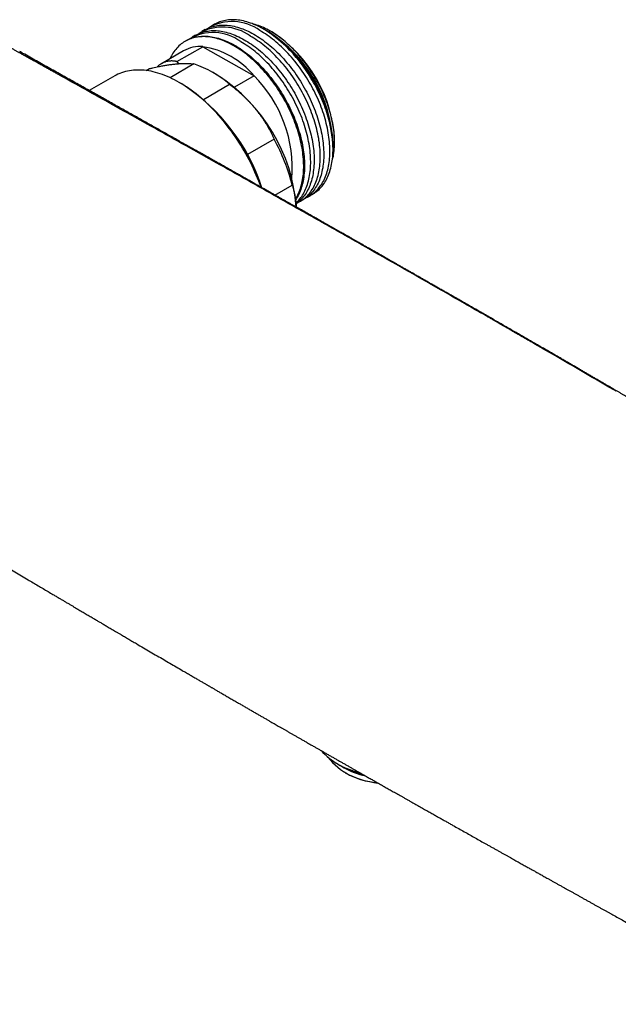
# Model space of a CAD drawing. Header units: millimetres. Extents: x 8 to 692, y 9 to 336.
# Tile 14 of 19: x 526 to 605, y 28 to 158. Entities that reach past the tile are written whole.
import ezdxf

# ---------------------------------------------------------------- set-up
doc = ezdxf.new("R2010")
doc.units = ezdxf.units.MM

msp = doc.modelspace()

# ---------------------------------------------------------------- linework, layer by layer
at = {"color": 7, "linetype": 'Continuous', "lineweight": 30}
for p, q in [((550.28, 156.74), (549.82, 156.48)), ((551.51, 157.45), (551.09, 157.21)), ((558.11, 156.75), (558.01, 156.81)), ((558.48, 156.53), (558.33, 156.62)), ((549, 156.01), (548.55, 155.74)), ((558.72, 156.4), (558.55, 156.49)), ((559.07, 156.44), (558.93, 156.52)), ((546.53, 152.51), (549.96, 154.48)), ((547.73, 155.27), (547.62, 155.21)), ((549.96, 154.48), (556.74, 150.63)), ((547.41, 153.93), (544.47, 152.23)), ((542.45, 151.32), (542.91, 151.59)), ((548.77, 152.19), (545.62, 150.37)), ((546.53, 152.51), (546.75, 152.23)), ((538.28, 150.61), (534.89, 148.68)), ((551.93, 150.68), (551.22, 151.09)), ((556.74, 150.63), (554.13, 149.13)), ((547.32, 149.46), (546.97, 149.66)), ((550.02, 147.5), (553.49, 149.51)), ((559.4, 142.23), (555.86, 140.19)), ((567.2, 141.52), (567.2, 141.7)), ((567.2, 140.89), (567.2, 141)), ((567.41, 141.83), (567.41, 141.99)), ((555.86, 140.19), (555.82, 140.22)), ((559.51, 134.82), (561.8, 136.14)), ((564.09, 134.7), (564.51, 134.93)), ((562.82, 133.96), (563.28, 134.22)), ((567.67, 59.5), (568.14, 59.22)), ((568.47, 59.03), (568.61, 58.95)), ((568.61, 58.38), (568.82, 58.26))]:
    msp.add_line(p, q, dxfattribs=at)
at = {"color": 7, "linetype": 'Continuous', "lineweight": 30, "flags": 128}
for points in [[(564.51, 134.93), (564.56, 134.97), (564.73, 135.07), (564.89, 135.18), (565.05, 135.3), (565.2, 135.43), (565.35, 135.56), (565.49, 135.71), (565.63, 135.86), (565.76, 136.01), (565.88, 136.17), (566.01, 136.34), (566.12, 136.52), (566.23, 136.7), (566.34, 136.89), (566.44, 137.09), (566.53, 137.29), (566.62, 137.5), (566.7, 137.72), (566.77, 137.94), (566.84, 138.16), (566.91, 138.39), (566.96, 138.63), (567.01, 138.87), (567.06, 139.12), (567.1, 139.37), (567.13, 139.63), (567.16, 139.89), (567.18, 140.15), (567.19, 140.42), (567.2, 140.7), (567.2, 140.98), (567.19, 141.26), (567.18, 141.54), (567.16, 141.83), (567.14, 142.12), (567.11, 142.41), (567.07, 142.71), (567.03, 143), (566.98, 143.31), (566.93, 143.61), (566.87, 143.91), (566.8, 144.22), (566.73, 144.52), (566.65, 144.83), (566.56, 145.14), (566.47, 145.45), (566.37, 145.76), (566.27, 146.07), (566.16, 146.38), (566.05, 146.69), (565.93, 147), (565.8, 147.31), (565.67, 147.62), (565.54, 147.93), (565.4, 148.24), (565.25, 148.54), (565.1, 148.85), (564.95, 149.15), (564.79, 149.45), (564.62, 149.75), (564.45, 150.04), (564.28, 150.33), (564.1, 150.62), (563.92, 150.91), (563.73, 151.19), (563.54, 151.47), (563.35, 151.75), (563.15, 152.02), (562.95, 152.29), (562.74, 152.55), (562.54, 152.81), (562.33, 153.07), (562.11, 153.32), (561.9, 153.57), (561.68, 153.81), (561.45, 154.04), (561.23, 154.27), (561, 154.5), (560.77, 154.72), (560.54, 154.93), (560.31, 155.14), (560.08, 155.34), (559.84, 155.53), (559.61, 155.72), (559.37, 155.9), (559.13, 156.08), (558.89, 156.25), (558.65, 156.41), (558.41, 156.56), (558.17, 156.71), (557.93, 156.85), (557.69, 156.98), (557.45, 157.11), (557.21, 157.23), (556.97, 157.34), (556.73, 157.44), (556.49, 157.54), (556.26, 157.62), (556.02, 157.7), (555.79, 157.78), (555.55, 157.84), (555.32, 157.9), (555.09, 157.94), (554.87, 157.98), (554.64, 158.01), (554.42, 158.04), (554.2, 158.05), (553.98, 158.06), (553.77, 158.06), (553.55, 158.05), (553.34, 158.03), (553.14, 158.01), (552.94, 157.97), (552.74, 157.93), (552.54, 157.88), (552.35, 157.83), (552.16, 157.76), (551.98, 157.69), (551.8, 157.61), (551.62, 157.52), (551.51, 157.45)], [(549, 156.01), (549.12, 156.07), (549.3, 156.16), (549.48, 156.24), (549.66, 156.32), (549.85, 156.38), (550.04, 156.44), (550.23, 156.49), (550.43, 156.53), (550.64, 156.56), (550.84, 156.59), (551.05, 156.61), (551.26, 156.61), (551.48, 156.62), (551.7, 156.61), (551.92, 156.59), (552.14, 156.57), (552.36, 156.54), (552.59, 156.5), (552.82, 156.45), (553.05, 156.39), (553.28, 156.33), (553.52, 156.26), (553.75, 156.18), (553.99, 156.09), (554.23, 156), (554.47, 155.89), (554.71, 155.78), (554.95, 155.67), (555.19, 155.54), (555.43, 155.41), (555.67, 155.27), (555.91, 155.12), (556.15, 154.96), (556.39, 154.8), (556.63, 154.63), (556.87, 154.46), (557.1, 154.28), (557.34, 154.09), (557.58, 153.89), (557.81, 153.69), (558.04, 153.49), (558.27, 153.27), (558.5, 153.05), (558.73, 152.83), (558.95, 152.6), (559.17, 152.36), (559.39, 152.12), (559.61, 151.88), (559.82, 151.63), (560.03, 151.37), (560.24, 151.11), (560.45, 150.85), (560.65, 150.58), (560.85, 150.3), (561.04, 150.03), (561.23, 149.75), (561.42, 149.46), (561.6, 149.18), (561.78, 148.89), (561.95, 148.6), (562.12, 148.3), (562.28, 148), (562.44, 147.7), (562.6, 147.4), (562.75, 147.1), (562.9, 146.79), (563.04, 146.49), (563.17, 146.18), (563.3, 145.87), (563.43, 145.56), (563.55, 145.25), (563.66, 144.94), (563.77, 144.63), (563.87, 144.32), (563.97, 144.01), (564.06, 143.7), (564.14, 143.39), (564.22, 143.08), (564.3, 142.77), (564.36, 142.47), (564.42, 142.16), (564.48, 141.86), (564.53, 141.56), (564.57, 141.26), (564.61, 140.97), (564.64, 140.67), (564.66, 140.38), (564.68, 140.1), (564.69, 139.81), (564.7, 139.53), (564.7, 139.25), (564.69, 138.98), (564.67, 138.71), (564.65, 138.44), (564.63, 138.18), (564.59, 137.93), (564.56, 137.68), (564.51, 137.43), (564.46, 137.19), (564.4, 136.95), (564.34, 136.72), (564.27, 136.49), (564.19, 136.27), (564.11, 136.06), (564.03, 135.85), (563.93, 135.65), (563.83, 135.45), (563.73, 135.26), (563.62, 135.08), (563.5, 134.9), (563.38, 134.73), (563.25, 134.57), (563.12, 134.41), (562.99, 134.26), (562.84, 134.12), (562.7, 133.99), (562.54, 133.86), (562.39, 133.74), (562.32, 133.69)], [(550.28, 156.74), (550.39, 156.81), (550.57, 156.9), (550.75, 156.98), (550.93, 157.05), (551.12, 157.12), (551.31, 157.17), (551.51, 157.22), (551.71, 157.26), (551.91, 157.3), (552.11, 157.32), (552.32, 157.34), (552.54, 157.35), (552.75, 157.35), (552.97, 157.34), (553.19, 157.33), (553.41, 157.3), (553.64, 157.27), (553.86, 157.23), (554.09, 157.18), (554.32, 157.13), (554.56, 157.07), (554.79, 156.99), (555.03, 156.91), (555.26, 156.83), (555.5, 156.73), (555.74, 156.63), (555.98, 156.52), (556.22, 156.4), (556.46, 156.27), (556.7, 156.14), (556.94, 156), (557.18, 155.85), (557.42, 155.7), (557.66, 155.54), (557.9, 155.37), (558.14, 155.19), (558.38, 155.01), (558.61, 154.82), (558.85, 154.63), (559.08, 154.43), (559.31, 154.22), (559.54, 154.01), (559.77, 153.79), (560, 153.56), (560.22, 153.33), (560.45, 153.1), (560.67, 152.86), (560.88, 152.61), (561.1, 152.36), (561.31, 152.1), (561.51, 151.84), (561.72, 151.58), (561.92, 151.31), (562.12, 151.04), (562.31, 150.76), (562.5, 150.48), (562.69, 150.2), (562.87, 149.91), (563.05, 149.62), (563.22, 149.33), (563.39, 149.04), (563.56, 148.74), (563.72, 148.44), (563.87, 148.14), (564.02, 147.83), (564.17, 147.53), (564.31, 147.22), (564.44, 146.91), (564.57, 146.6), (564.7, 146.29), (564.82, 145.98), (564.93, 145.67), (565.04, 145.36), (565.14, 145.05), (565.24, 144.74), (565.33, 144.43), (565.42, 144.12), (565.5, 143.81), (565.57, 143.51), (565.64, 143.2), (565.7, 142.9), (565.75, 142.6), (565.8, 142.29), (565.84, 142), (565.88, 141.7), (565.91, 141.41), (565.93, 141.12), (565.95, 140.83), (565.96, 140.55), (565.97, 140.26), (565.97, 139.99), (565.96, 139.71), (565.95, 139.44), (565.93, 139.18), (565.9, 138.92), (565.87, 138.66), (565.83, 138.41), (565.78, 138.16), (565.73, 137.92), (565.68, 137.68), (565.61, 137.45), (565.54, 137.23), (565.47, 137.01), (565.39, 136.79), (565.3, 136.58), (565.21, 136.38), (565.11, 136.18), (565, 135.99), (564.89, 135.81), (564.78, 135.63), (564.65, 135.46), (564.53, 135.3), (564.4, 135.15), (564.26, 135), (564.12, 134.85), (563.97, 134.72), (563.82, 134.59), (563.66, 134.47), (563.5, 134.36), (563.33, 134.26), (563.28, 134.22)], [(567.1, 139.36), (567.14, 139.52), (567.19, 139.74), (567.24, 139.97), (567.28, 140.19), (567.32, 140.43), (567.35, 140.66), (567.37, 140.91), (567.39, 141.15), (567.4, 141.4), (567.41, 141.65), (567.41, 141.91), (567.41, 142.17), (567.4, 142.43), (567.38, 142.69), (567.36, 142.96), (567.33, 143.23), (567.3, 143.51), (567.26, 143.78), (567.21, 144.06), (567.16, 144.34), (567.1, 144.62), (567.04, 144.9), (566.97, 145.18), (566.9, 145.47), (566.82, 145.75), (566.74, 146.04), (566.65, 146.33), (566.55, 146.61), (566.45, 146.9), (566.35, 147.19), (566.24, 147.47), (566.12, 147.76), (566, 148.04), (565.88, 148.33), (565.75, 148.61), (565.61, 148.89), (565.48, 149.17), (565.33, 149.45), (565.18, 149.73), (565.03, 150), (564.88, 150.28), (564.72, 150.55), (564.55, 150.81), (564.38, 151.08), (564.21, 151.34), (564.04, 151.6), (563.86, 151.85), (563.67, 152.1), (563.49, 152.35), (563.3, 152.6), (563.11, 152.84), (562.91, 153.07), (562.72, 153.3), (562.52, 153.53), (562.31, 153.75), (562.11, 153.97), (561.9, 154.18), (561.69, 154.39), (561.48, 154.59), (561.27, 154.79), (561.05, 154.98), (560.84, 155.17), (560.62, 155.35), (560.4, 155.52), (560.18, 155.69), (559.96, 155.85), (559.74, 156.01), (559.52, 156.15), (559.3, 156.3), (559.08, 156.43), (558.86, 156.56), (558.63, 156.69), (558.41, 156.8), (558.19, 156.91), (557.97, 157.01), (557.75, 157.11), (557.53, 157.2), (557.31, 157.28), (557.09, 157.35), (556.88, 157.42), (556.66, 157.47), (556.64, 157.48)], [(563.67, 134.48), (563.8, 134.54), (563.98, 134.63), (564.15, 134.73), (564.31, 134.83), (564.48, 134.94), (564.63, 135.06), (564.79, 135.19), (564.93, 135.33), (565.07, 135.47), (565.21, 135.62), (565.34, 135.77), (565.47, 135.94), (565.59, 136.11), (565.71, 136.28), (565.82, 136.47), (565.92, 136.66), (566.02, 136.85), (566.12, 137.05), (566.2, 137.26), (566.28, 137.48), (566.36, 137.7), (566.43, 137.92), (566.49, 138.16), (566.55, 138.39), (566.6, 138.63), (566.65, 138.88), (566.68, 139.13), (566.72, 139.39), (566.74, 139.65), (566.76, 139.92), (566.78, 140.19), (566.78, 140.46), (566.79, 140.74), (566.78, 141.02), (566.77, 141.3), (566.75, 141.59), (566.73, 141.88), (566.7, 142.17), (566.66, 142.47), (566.62, 142.77), (566.57, 143.07), (566.51, 143.37), (566.45, 143.67), (566.39, 143.98), (566.31, 144.29), (566.23, 144.59), (566.15, 144.9), (566.06, 145.21), (565.96, 145.52), (565.86, 145.83), (565.75, 146.14), (565.64, 146.45), (565.52, 146.76), (565.39, 147.07), (565.26, 147.38), (565.13, 147.69), (564.98, 148), (564.84, 148.3), (564.69, 148.61), (564.53, 148.91), (564.37, 149.21), (564.21, 149.51), (564.04, 149.8), (563.87, 150.09), (563.69, 150.38), (563.5, 150.67), (563.32, 150.95), (563.13, 151.23), (562.93, 151.51), (562.74, 151.78), (562.54, 152.05), (562.33, 152.32), (562.12, 152.58), (561.91, 152.83), (561.7, 153.08), (561.48, 153.33), (561.26, 153.57), (561.04, 153.81), (560.82, 154.04), (560.59, 154.26), (560.36, 154.48), (560.13, 154.69), (559.9, 154.9), (559.66, 155.1), (559.43, 155.3), (559.19, 155.48), (558.96, 155.67), (558.72, 155.84), (558.48, 156.01), (558.24, 156.17), (558, 156.33), (557.76, 156.47), (557.52, 156.61)], [(562.26, 134.32), (562.34, 134.46), (562.45, 134.65), (562.55, 134.85), (562.64, 135.05), (562.73, 135.26), (562.81, 135.47), (562.88, 135.69), (562.95, 135.92), (563.02, 136.15), (563.07, 136.39), (563.13, 136.63), (563.17, 136.87), (563.21, 137.13), (563.24, 137.38), (563.27, 137.64), (563.29, 137.91), (563.3, 138.18), (563.31, 138.45), (563.31, 138.73), (563.3, 139.01), (563.29, 139.29), (563.28, 139.58), (563.25, 139.87), (563.22, 140.17), (563.18, 140.46), (563.14, 140.76), (563.09, 141.06), (563.04, 141.36), (562.98, 141.67), (562.91, 141.97), (562.84, 142.28), (562.76, 142.59), (562.67, 142.9), (562.58, 143.21), (562.48, 143.52), (562.38, 143.83), (562.27, 144.14), (562.16, 144.45), (562.04, 144.76), (561.92, 145.07), (561.79, 145.38), (561.65, 145.68), (561.51, 145.99), (561.36, 146.3), (561.21, 146.6), (561.06, 146.9), (560.9, 147.2), (560.73, 147.5), (560.56, 147.8), (560.39, 148.09), (560.21, 148.38), (560.03, 148.66), (559.84, 148.95), (559.65, 149.23), (559.46, 149.5), (559.26, 149.78), (559.06, 150.05), (558.86, 150.31), (558.65, 150.57), (558.44, 150.83), (558.22, 151.08), (558.01, 151.32), (557.79, 151.56), (557.56, 151.8), (557.34, 152.03), (557.11, 152.25), (556.89, 152.47), (556.66, 152.69), (556.42, 152.89), (556.19, 153.09), (555.95, 153.29), (555.72, 153.48), (555.48, 153.66), (555.24, 153.83), (555, 154), (554.76, 154.16), (554.52, 154.32), (554.28, 154.47), (554.04, 154.61), (553.8, 154.74), (553.56, 154.87), (553.32, 154.98), (553.08, 155.09), (552.84, 155.2), (552.6, 155.29), (552.37, 155.38), (552.13, 155.46), (551.9, 155.53), (551.66, 155.59), (551.43, 155.65), (551.2, 155.7), (550.98, 155.74), (550.75, 155.77), (550.53, 155.79), (550.31, 155.81), (550.09, 155.82), (549.88, 155.81), (549.66, 155.81), (549.46, 155.79), (549.25, 155.76), (549.05, 155.73), (548.85, 155.69), (548.65, 155.64), (548.46, 155.58), (548.27, 155.52), (548.09, 155.44), (547.91, 155.36), (547.74, 155.27), (547.56, 155.17), (547.4, 155.07), (547.24, 154.96), (547.08, 154.84), (546.93, 154.71), (546.78, 154.58), (546.64, 154.43), (546.5, 154.29), (546.37, 154.13), (546.24, 153.97), (546.12, 153.8), (546, 153.62), (545.89, 153.44), (545.79, 153.25), (545.69, 153.05), (545.62, 152.9)], [(547.73, 155.27), (547.85, 155.34), (548.02, 155.43), (548.2, 155.51), (548.39, 155.58), (548.57, 155.65), (548.77, 155.7), (548.96, 155.75), (549.16, 155.79), (549.36, 155.83), (549.57, 155.85), (549.78, 155.87), (549.99, 155.88), (550.2, 155.88), (550.42, 155.87), (550.64, 155.86), (550.87, 155.83), (551.09, 155.8), (551.32, 155.76), (551.55, 155.72), (551.78, 155.66), (552.01, 155.6), (552.25, 155.52), (552.48, 155.44), (552.72, 155.36), (552.96, 155.26), (553.19, 155.16), (553.43, 155.05), (553.67, 154.93), (553.91, 154.81), (554.15, 154.67), (554.4, 154.53), (554.64, 154.38), (554.88, 154.23), (555.12, 154.07), (555.36, 153.9), (555.59, 153.72), (555.83, 153.54), (556.07, 153.35), (556.3, 153.16), (556.54, 152.96), (556.77, 152.75), (557, 152.54), (557.23, 152.32), (557.45, 152.09), (557.68, 151.86), (557.9, 151.63), (558.12, 151.39), (558.34, 151.14), (558.55, 150.89), (558.76, 150.64), (558.97, 150.38), (559.17, 150.11), (559.37, 149.84), (559.57, 149.57), (559.77, 149.29), (559.96, 149.01), (560.14, 148.73), (560.33, 148.44), (560.5, 148.15), (560.68, 147.86), (560.85, 147.57), (561.01, 147.27), (561.17, 146.97), (561.33, 146.67), (561.48, 146.36), (561.62, 146.06), (561.76, 145.75), (561.9, 145.44), (562.03, 145.13), (562.15, 144.82), (562.27, 144.51), (562.39, 144.2), (562.49, 143.89), (562.6, 143.58), (562.69, 143.27), (562.79, 142.96), (562.87, 142.65), (562.95, 142.34), (563.02, 142.04), (563.09, 141.73), (563.15, 141.43), (563.21, 141.13), (563.26, 140.83), (563.3, 140.53), (563.33, 140.23), (563.37, 139.94), (563.39, 139.65), (563.41, 139.36), (563.42, 139.08), (563.42, 138.8), (563.42, 138.52), (563.41, 138.24), (563.4, 137.98), (563.38, 137.71), (563.35, 137.45), (563.32, 137.19), (563.28, 136.94), (563.24, 136.69), (563.19, 136.45), (563.13, 136.21), (563.07, 135.98), (563, 135.76), (562.92, 135.54), (562.84, 135.32), (562.75, 135.11), (562.66, 134.91), (562.56, 134.71), (562.46, 134.53), (562.35, 134.34), (562.27, 134.22)], [(562.4, 133.75), (562.53, 133.81), (562.7, 133.9), (562.87, 133.99), (563.04, 134.1), (563.2, 134.21), (563.36, 134.33), (563.51, 134.46), (563.66, 134.59), (563.8, 134.73), (563.94, 134.88), (564.07, 135.04), (564.2, 135.2), (564.32, 135.37), (564.44, 135.55), (564.55, 135.73), (564.65, 135.92), (564.75, 136.12), (564.84, 136.32), (564.93, 136.53), (565.01, 136.74), (565.09, 136.96), (565.16, 137.19), (565.22, 137.42), (565.28, 137.66), (565.33, 137.9), (565.37, 138.15), (565.41, 138.4), (565.44, 138.65), (565.47, 138.92), (565.49, 139.18), (565.5, 139.45), (565.51, 139.72), (565.51, 140), (565.51, 140.28), (565.5, 140.57), (565.48, 140.85), (565.45, 141.14), (565.42, 141.44), (565.39, 141.73), (565.34, 142.03), (565.3, 142.33), (565.24, 142.63), (565.18, 142.94), (565.11, 143.24), (565.04, 143.55), (564.96, 143.86), (564.87, 144.17), (564.78, 144.48), (564.69, 144.79), (564.58, 145.1), (564.48, 145.41), (564.36, 145.72), (564.24, 146.03), (564.12, 146.34), (563.99, 146.65), (563.85, 146.96), (563.71, 147.26), (563.57, 147.57), (563.42, 147.87), (563.26, 148.17), (563.1, 148.47), (562.94, 148.77), (562.77, 149.07), (562.59, 149.36), (562.41, 149.65), (562.23, 149.94), (562.05, 150.22), (561.86, 150.5), (561.66, 150.78), (561.46, 151.05), (561.26, 151.32), (561.06, 151.58), (560.85, 151.84), (560.64, 152.1), (560.43, 152.35), (560.21, 152.59), (559.99, 152.83), (559.77, 153.07), (559.54, 153.3), (559.32, 153.53), (559.09, 153.74), (558.86, 153.96), (558.63, 154.16), (558.39, 154.37), (558.16, 154.56), (557.92, 154.75), (557.68, 154.93), (557.44, 155.11), (557.21, 155.27), (556.97, 155.44), (556.73, 155.59), (556.48, 155.74), (556.24, 155.88)], [(562.31, 133.78), (562.39, 133.86), (562.53, 134), (562.67, 134.15), (562.8, 134.3), (562.93, 134.47), (563.05, 134.64), (563.16, 134.81), (563.27, 135), (563.38, 135.19), (563.48, 135.38), (563.57, 135.59), (563.66, 135.79), (563.74, 136.01), (563.81, 136.23), (563.88, 136.45), (563.95, 136.69), (564, 136.92), (564.05, 137.16), (564.1, 137.41), (564.14, 137.66), (564.17, 137.92), (564.2, 138.18), (564.22, 138.45), (564.23, 138.72), (564.24, 138.99), (564.24, 139.27), (564.23, 139.55), (564.22, 139.83), (564.21, 140.12), (564.18, 140.41), (564.15, 140.7), (564.11, 141), (564.07, 141.3), (564.02, 141.6), (563.97, 141.9), (563.91, 142.2), (563.84, 142.51), (563.77, 142.82), (563.69, 143.12), (563.6, 143.43), (563.51, 143.74), (563.41, 144.05), (563.31, 144.36), (563.2, 144.67), (563.09, 144.99), (562.97, 145.3), (562.85, 145.6), (562.72, 145.91), (562.58, 146.22), (562.44, 146.53), (562.29, 146.83), (562.14, 147.14), (561.99, 147.44), (561.83, 147.74), (561.66, 148.04), (561.49, 148.33), (561.32, 148.62), (561.14, 148.91), (560.96, 149.2), (560.77, 149.48), (560.58, 149.76), (560.39, 150.04), (560.19, 150.31), (559.99, 150.58), (559.79, 150.85), (559.58, 151.11), (559.37, 151.36), (559.15, 151.61), (558.94, 151.86), (558.72, 152.1), (558.49, 152.34), (558.27, 152.57), (558.04, 152.79), (557.82, 153.01), (557.59, 153.22), (557.35, 153.43), (557.12, 153.63), (556.88, 153.83), (556.65, 154.01), (556.41, 154.2), (556.17, 154.37), (555.93, 154.54), (555.69, 154.7), (555.45, 154.86), (555.21, 155), (554.97, 155.14)], [(557.66, 135.87), (557.53, 136.23), (557.37, 136.64), (557.21, 137.05), (557.04, 137.46), (556.86, 137.87), (556.68, 138.27), (556.49, 138.68), (556.29, 139.08), (556.09, 139.48), (555.88, 139.88), (555.66, 140.27), (555.44, 140.66), (555.21, 141.05), (554.98, 141.44), (554.74, 141.82), (554.49, 142.19), (554.24, 142.56), (553.99, 142.93), (553.73, 143.29), (553.46, 143.65), (553.19, 144), (552.92, 144.35), (552.64, 144.69), (552.36, 145.02), (552.08, 145.35), (551.79, 145.67), (551.49, 145.98), (551.2, 146.29), (550.9, 146.59), (550.6, 146.88), (550.29, 147.17), (549.99, 147.44), (549.68, 147.71), (549.37, 147.97), (549.06, 148.22), (548.74, 148.47), (548.43, 148.7), (548.11, 148.93), (547.8, 149.14), (547.48, 149.35), (547.16, 149.55), (546.84, 149.74), (546.52, 149.92), (546.21, 150.09), (545.89, 150.24), (545.57, 150.39), (545.26, 150.53), (544.94, 150.66), (544.63, 150.78), (544.31, 150.89), (544, 150.99), (543.7, 151.08), (543.39, 151.15), (543.09, 151.22), (542.78, 151.27), (542.49, 151.32), (542.19, 151.35), (541.9, 151.38), (541.61, 151.39), (541.32, 151.39), (541.04, 151.38), (540.76, 151.37), (540.49, 151.34), (540.22, 151.29), (539.96, 151.24), (539.7, 151.18), (539.44, 151.11), (539.19, 151.03), (538.95, 150.93), (538.71, 150.83), (538.47, 150.71), (538.28, 150.61)]]:
    msp.add_lwpolyline(points, dxfattribs=at)
at = {"color": 7, "linetype": 'Continuous', "lineweight": 30}
for centre, radius, start, end in [((552.58, 150.87), 6.21, 53.77, 120.4894), ((553.85, 151.61), 6.21, 53.77, 120.4894), ((547.48, 140.12), 19.74, 2.5716, 57.423), ((551.3, 150.14), 6.21, 53.77, 120.4894), ((548.54, 140.74), 18.67, 1.6196, 57.8179), ((548.8, 140.88), 18.42, 2.572, 57.4226), ((549.32, 141.18), 18.11, 2.5716, 57.423), ((549.59, 150.04), 4.46, 85.2564, 119.2075), ((548.29, 143.66), 10.95, 39.5594, 81.2762), ((544.06, 138.39), 14.58, 49.681, 71.1547), ((539.6, 131.49), 22.8, 4.3407, 57.2899), ((544.31, 138.31), 17.5, 355.6096, 44.7566), ((533.1, 127.72), 25.97, 18.1057, 56.801), ((537.2, 129.97), 25.35, 14.0829, 28.9046), ((532.68, 127.48), 26.44, 20.2132, 28.7382), ((572.79, 67.84), 9.79, 222.8177, 257.7467), ((573.47, 65.91), 8.95, 218.7673, 266.9969), ((573.68, 68.98), 11.22, 240.4062, 253.3541), ((573.92, 68.65), 11.06, 239.5116, 256.7232), ((574.02, 68.57), 11.04, 240.6702, 256.7947), ((574.43, 68.45), 11.64, 241.1988, 263.6913), ((574.51, 71.43), 13.8, 252.9786, 255.7277)]:
    msp.add_arc(centre, radius, start, end, dxfattribs=at)
for points, knots in [([(604.72, 108.8), (604.4, 108.98), (602.89, 109.86), (600.21, 111.43), (596.8, 113.41), (594.49, 114.74), (593.28, 115.45), (593.02, 115.6), (592.8, 115.72), (592.63, 115.82), (592.5, 115.9), (592.37, 115.97), (592.25, 116.04), (592.11, 116.12), (591.98, 116.2), (591.85, 116.28), (591.72, 116.35), (591.61, 116.41), (591.53, 116.46), (591.46, 116.5), (591.38, 116.54), (591.3, 116.59), (591.2, 116.65), (591.09, 116.71), (590.96, 116.79), (590.82, 116.87), (590.68, 116.95), (590.49, 117.06), (590.26, 117.19), (589.97, 117.36), (589.67, 117.53), (589.36, 117.71), (589.02, 117.91), (588.66, 118.12), (588.26, 118.35), (587.86, 118.58), (586.65, 119.27), (583.88, 120.86), (579.73, 123.24), (575.02, 125.93), (570.19, 128.67), (565.07, 131.57), (559.66, 134.63), (553.35, 138.19), (546.12, 142.24), (538.31, 146.61), (533.07, 149.54), (530.38, 151.04), (529.94, 151.28), (529.5, 151.53), (529.11, 151.75), (528.77, 151.94), (528.49, 152.1), (528.2, 152.26), (527.9, 152.42), (527.66, 152.56), (527.47, 152.66), (527.35, 152.73), (527.24, 152.79), (527.14, 152.85), (527.06, 152.89), (526.99, 152.93), (526.93, 152.96), (526.88, 152.99), (526.82, 153.02), (526.77, 153.05), (526.71, 153.09), (526.64, 153.12), (526.57, 153.16), (526.49, 153.21), (526.41, 153.26), (526.32, 153.31), (526.21, 153.36), (526.1, 153.43), (525.98, 153.49), (525.85, 153.57), (525.71, 153.65), (525.56, 153.73), (525.41, 153.81), (525.25, 153.9), (525.09, 153.99), (524.91, 154.09), (524.73, 154.19), (524.61, 154.26), (524.54, 154.29)], [0, 0, 0, 0, 0.012171, 0.056679, 0.101184, 0.140345, 0.143568, 0.146837, 0.150159, 0.151744, 0.15334, 0.154949, 0.156546, 0.158075, 0.159888, 0.16159, 0.163183, 0.164666, 0.165542, 0.166433, 0.167384, 0.168395, 0.169464, 0.170983, 0.172607, 0.174336, 0.176119, 0.177888, 0.181325, 0.18471, 0.188674, 0.192566, 0.196387, 0.201398, 0.20637, 0.211343, 0.216315, 0.251835, 0.315264, 0.371898, 0.42853, 0.495948, 0.563363, 0.630774, 0.731888, 0.833003, 0.921987, 0.927469, 0.93295, 0.938432, 0.94395, 0.947457, 0.950994, 0.954587, 0.958286, 0.962093, 0.963615, 0.965151, 0.966594, 0.967895, 0.968816, 0.96965, 0.970395, 0.971052, 0.971658, 0.972326, 0.97307, 0.973892, 0.97479, 0.975766, 0.976819, 0.977965, 0.979234, 0.980626, 0.982141, 0.98378, 0.985542, 0.987427, 0.989264, 0.991204, 0.993247, 0.995395, 0.997646, 1, 1, 1, 1]), ([(591.63, 116.48), (591.41, 116.61), (590.95, 116.87), (590.28, 117.26), (589.62, 117.64), (588.97, 118.02), (588.33, 118.39), (587.7, 118.75), (587.09, 119.1), (586.51, 119.43), (585.96, 119.75), (585.42, 120.06), (584.89, 120.37), (584.37, 120.67), (583.85, 120.96), (583.34, 121.25), (582.85, 121.54), (582.36, 121.82), (581.88, 122.09), (581.4, 122.36), (580.95, 122.62), (580.51, 122.87), (580.09, 123.11), (579.68, 123.35), (579.28, 123.58), (578.86, 123.82), (578.43, 124.06), (577.99, 124.32), (577.57, 124.56), (577.15, 124.8), (576.74, 125.03), (576.34, 125.26), (575.97, 125.47), (575.61, 125.68), (575.28, 125.87), (574.95, 126.05), (574.63, 126.24), (574.32, 126.41), (574.02, 126.58), (573.73, 126.75), (573.44, 126.91), (573.17, 127.07), (572.9, 127.22), (572.65, 127.37), (572.4, 127.5), (572.17, 127.64), (571.95, 127.76), (571.74, 127.88), (571.54, 127.99), (571.34, 128.11), (571.13, 128.23), (570.93, 128.34), (570.73, 128.45), (570.55, 128.56), (570.38, 128.66), (570.21, 128.75), (570.07, 128.83), (569.93, 128.91), (569.81, 128.98), (569.69, 129.05), (569.58, 129.11), (569.48, 129.17), (569.31, 129.26), (569.09, 129.39), (568.82, 129.54), (568.55, 129.7), (568.32, 129.83), (568.12, 129.94), (567.96, 130.03), (567.81, 130.12), (567.65, 130.21), (567.5, 130.29), (567.35, 130.38), (567.21, 130.46), (567.07, 130.54), (566.93, 130.62), (566.79, 130.69), (566.65, 130.78), (566.49, 130.86), (566.33, 130.96), (566.15, 131.06), (565.97, 131.16), (565.77, 131.27), (565.55, 131.4), (565.33, 131.53), (565.08, 131.66), (564.83, 131.81), (564.57, 131.95), (564.3, 132.11), (564.03, 132.26), (563.75, 132.42), (563.46, 132.58), (563.16, 132.75), (562.85, 132.93), (562.54, 133.11), (562.21, 133.29), (561.87, 133.48), (561.52, 133.68), (561.17, 133.88), (560.8, 134.09), (560.43, 134.3), (560.05, 134.51), (559.66, 134.73), (559.26, 134.96), (558.84, 135.2), (558.41, 135.44), (557.98, 135.69), (557.53, 135.94), (557.08, 136.19), (556.62, 136.45), (556.16, 136.71), (555.68, 136.98), (555.18, 137.26), (554.68, 137.55), (554.16, 137.84), (553.64, 138.14), (553.1, 138.44), (552.55, 138.75), (551.99, 139.07), (551.4, 139.4), (550.79, 139.74), (550.17, 140.09), (549.53, 140.45), (548.89, 140.81), (548.25, 141.17), (547.61, 141.54), (546.97, 141.89), (546.32, 142.26), (545.66, 142.63), (545, 143), (544.32, 143.39), (543.63, 143.77), (542.93, 144.16), (542.23, 144.56), (541.52, 144.96), (540.8, 145.37), (540.07, 145.77), (539.34, 146.18), (538.59, 146.6), (537.83, 147.03), (537.06, 147.47), (536.27, 147.91), (535.48, 148.35), (534.68, 148.8), (533.87, 149.26), (533.06, 149.71), (532.24, 150.17), (531.4, 150.64), (530.55, 151.12), (529.69, 151.6), (528.81, 152.09), (527.93, 152.59), (527.03, 153.09), (526.29, 153.51), (525.84, 153.76), (525.7, 153.84)], [0, 0, 0, 0, 0.01036, 0.020561, 0.030602, 0.040485, 0.050208, 0.059773, 0.069178, 0.07766, 0.086009, 0.094223, 0.102304, 0.110252, 0.118066, 0.125746, 0.133293, 0.140706, 0.147985, 0.155131, 0.162144, 0.168633, 0.175003, 0.181255, 0.187388, 0.193403, 0.200213, 0.206865, 0.213358, 0.219692, 0.225867, 0.231883, 0.23774, 0.242969, 0.248065, 0.253027, 0.257856, 0.262552, 0.267114, 0.271542, 0.275837, 0.279998, 0.284026, 0.28792, 0.291681, 0.295105, 0.29841, 0.301597, 0.304664, 0.307613, 0.310877, 0.313983, 0.316929, 0.319717, 0.322345, 0.324815, 0.327126, 0.329105, 0.330951, 0.332663, 0.33431, 0.335943, 0.337562, 0.341826, 0.345988, 0.350046, 0.354002, 0.356466, 0.358888, 0.361268, 0.363607, 0.365903, 0.368159, 0.370372, 0.372603, 0.374511, 0.376569, 0.378776, 0.381133, 0.383639, 0.386294, 0.389099, 0.392054, 0.395363, 0.398841, 0.402488, 0.406305, 0.410291, 0.414446, 0.418519, 0.422742, 0.427116, 0.431641, 0.436315, 0.441141, 0.446116, 0.451242, 0.456519, 0.461946, 0.467423, 0.473045, 0.478812, 0.484724, 0.490892, 0.497211, 0.503681, 0.510301, 0.517071, 0.523867, 0.530808, 0.537894, 0.545125, 0.552653, 0.560332, 0.568162, 0.576144, 0.584276, 0.592559, 0.600994, 0.610084, 0.619344, 0.628772, 0.63837, 0.648137, 0.658073, 0.667596, 0.67727, 0.687093, 0.697067, 0.707192, 0.717466, 0.727891, 0.738466, 0.749191, 0.760067, 0.770895, 0.781867, 0.792985, 0.804247, 0.815863, 0.827629, 0.839545, 0.851612, 0.863829, 0.875974, 0.888263, 0.900698, 0.913277, 0.926262, 0.939398, 0.952685, 0.966123, 0.979711, 0.99345, 1, 1, 1, 1]), ([(542.91, 151.59), (543.05, 151.62), (543.32, 151.68), (543.71, 151.76), (544.06, 151.83), (544.38, 151.9), (544.66, 151.95), (544.93, 151.99), (545.2, 152.04), (545.47, 152.08), (545.74, 152.12), (545.99, 152.15), (546.25, 152.18), (546.5, 152.21), (546.74, 152.23), (546.98, 152.25), (547.21, 152.26), (547.43, 152.26), (547.64, 152.27), (547.85, 152.26), (548.04, 152.26), (548.24, 152.25), (548.42, 152.23), (548.6, 152.21), (548.71, 152.2), (548.77, 152.19)], [0, 0, 0, 0, 0.052586, 0.10518, 0.157764, 0.197389, 0.237013, 0.276297, 0.31558, 0.356347, 0.397128, 0.437909, 0.478675, 0.521453, 0.564248, 0.607043, 0.649822, 0.692933, 0.736043, 0.778489, 0.820934, 0.865693, 0.910465, 0.955239, 1, 1, 1, 1]), ([(546.53, 152.51), (546.48, 152.52), (546.39, 152.53), (546.24, 152.56), (546.08, 152.58), (545.91, 152.59), (545.74, 152.59), (545.58, 152.58), (545.42, 152.56), (545.26, 152.53), (545.1, 152.5), (544.95, 152.45), (544.79, 152.39), (544.64, 152.33), (544.49, 152.25), (544.35, 152.16), (544.22, 152.07), (544.09, 151.97), (543.99, 151.88), (543.92, 151.82), (543.9, 151.8)], [0, 0, 0, 0, 0.046664, 0.093351, 0.150996, 0.208641, 0.266467, 0.324293, 0.382464, 0.440201, 0.497938, 0.557503, 0.617079, 0.676644, 0.737561, 0.798479, 0.855091, 0.911702, 0.968491, 1, 1, 1, 1]), ([(553.49, 149.51), (553.63, 149.4), (553.9, 149.19), (554.29, 148.87), (554.65, 148.56), (554.97, 148.28), (555.25, 148.02), (555.53, 147.76), (555.8, 147.49), (556.07, 147.21), (556.34, 146.92), (556.6, 146.63), (556.85, 146.33), (557.1, 146.01), (557.35, 145.69), (557.59, 145.37), (557.83, 145.04), (558.05, 144.7), (558.26, 144.37), (558.47, 144.03), (558.67, 143.68), (558.86, 143.33), (559.05, 142.96), (559.23, 142.6), (559.34, 142.35), (559.4, 142.23)], [0, 0, 0, 0, 0.052586, 0.10518, 0.157764, 0.197389, 0.237013, 0.276297, 0.31558, 0.356347, 0.397128, 0.437909, 0.478675, 0.521453, 0.564248, 0.607043, 0.649822, 0.692933, 0.736043, 0.778489, 0.820934, 0.865693, 0.910465, 0.955239, 1, 1, 1, 1]), ([(561.8, 136.14), (561.82, 136.07), (561.86, 135.93), (561.93, 135.71), (561.98, 135.49), (562.04, 135.25), (562.1, 134.99), (562.15, 134.72), (562.2, 134.44), (562.24, 134.16), (562.28, 133.87), (562.31, 133.58), (562.32, 133.36), (562.33, 133.24), (562.33, 133.22)], [0, 0, 0, 0, 0.080219, 0.160484, 0.240773, 0.321109, 0.41524, 0.509416, 0.603735, 0.698105, 0.792832, 0.887075, 0.981375, 1, 1, 1, 1]), ([(657.57, 77.71), (657.43, 77.8), (656.98, 78.06), (656.24, 78.5), (655.35, 79.03), (654.46, 79.56), (653.59, 80.08), (652.74, 80.58), (651.91, 81.07), (651.11, 81.55), (650.31, 82.02), (649.53, 82.49), (648.72, 82.96), (647.89, 83.46), (647.05, 83.96), (646.21, 84.46), (645.38, 84.95), (644.56, 85.43), (643.75, 85.91), (642.95, 86.38), (642.17, 86.85), (641.39, 87.31), (640.62, 87.77), (639.86, 88.22), (639.11, 88.66), (638.37, 89.1), (637.65, 89.53), (636.93, 89.95), (636.21, 90.38), (635.49, 90.81), (634.77, 91.23), (634.06, 91.65), (633.36, 92.06), (632.67, 92.47), (632.01, 92.86), (631.39, 93.23), (630.79, 93.58), (630.21, 93.93), (629.63, 94.27), (629.06, 94.6), (628.51, 94.93), (627.98, 95.24), (627.47, 95.54), (626.97, 95.84), (626.47, 96.13), (625.96, 96.43), (625.45, 96.73), (624.93, 97.04), (624.41, 97.35), (623.91, 97.64), (623.41, 97.93), (622.93, 98.22), (622.45, 98.5), (621.99, 98.77), (621.53, 99.04), (621.09, 99.3), (620.66, 99.56), (620.23, 99.81), (619.82, 100.05), (619.41, 100.29), (619.02, 100.52), (618.63, 100.75), (618.24, 100.98), (617.86, 101.2), (617.49, 101.42), (617.13, 101.63), (616.78, 101.83), (616.46, 102.02), (616.15, 102.2), (615.86, 102.37), (615.58, 102.54), (615.31, 102.69), (615.05, 102.85), (614.81, 102.99), (614.57, 103.13), (614.35, 103.26), (614.14, 103.38), (613.93, 103.5), (613.74, 103.62), (613.55, 103.73), (613.37, 103.83), (613.19, 103.94), (613.03, 104.04), (612.84, 104.14), (612.65, 104.25), (612.45, 104.37), (612.24, 104.49), (612.03, 104.62), (611.83, 104.74), (611.63, 104.85), (611.44, 104.97), (611.25, 105.07), (611.09, 105.17), (610.95, 105.25), (610.82, 105.33), (610.7, 105.4), (610.59, 105.46), (610.48, 105.53), (610.38, 105.58), (610.3, 105.63), (610.22, 105.68), (610.14, 105.73), (610.04, 105.78), (609.94, 105.84), (609.82, 105.91), (609.7, 105.98), (609.57, 106.06), (609.44, 106.14), (609.29, 106.22), (609.14, 106.31), (608.98, 106.4), (608.81, 106.5), (608.63, 106.61), (608.43, 106.73), (608.21, 106.85), (607.98, 106.99), (607.75, 107.12), (607.5, 107.27), (607.24, 107.42), (606.97, 107.58), (606.69, 107.74), (606.4, 107.91), (606.11, 108.08), (605.8, 108.26), (605.48, 108.44), (605.16, 108.63), (604.83, 108.83), (604.49, 109.02), (604.15, 109.22), (603.8, 109.43), (603.43, 109.64), (603.06, 109.85), (602.69, 110.07), (602.3, 110.3), (601.91, 110.52), (601.51, 110.76), (601.09, 111), (600.66, 111.25), (600.23, 111.51), (599.78, 111.77), (599.32, 112.03), (598.86, 112.3), (598.38, 112.58), (597.89, 112.86), (597.4, 113.15), (596.9, 113.44), (596.38, 113.74), (595.86, 114.04), (595.33, 114.35), (594.8, 114.65), (594.28, 114.95), (593.76, 115.25), (593.24, 115.55), (592.71, 115.86), (592.18, 116.17), (591.82, 116.38), (591.63, 116.48)], [0, 0, 0, 0, 0.00652, 0.0202206, 0.0337847, 0.0472122, 0.0605033, 0.0736579, 0.0859357, 0.0980922, 0.1101273, 0.122041, 0.1338333, 0.146851, 0.1597175, 0.1724328, 0.1849969, 0.1974097, 0.2096713, 0.2217816, 0.2337406, 0.2455484, 0.2572049, 0.26871, 0.2800639, 0.2912665, 0.3023178, 0.3132178, 0.3239664, 0.3350645, 0.3459966, 0.3567625, 0.3673623, 0.377796, 0.3880636, 0.3972336, 0.406267, 0.4151636, 0.4239235, 0.4325467, 0.4410331, 0.4489093, 0.456664, 0.4642971, 0.4718086, 0.4791986, 0.4873027, 0.4952554, 0.5030566, 0.5107064, 0.5182047, 0.5255515, 0.5327468, 0.5397906, 0.546683, 0.5534238, 0.5600132, 0.566451, 0.5727374, 0.5788722, 0.5848555, 0.5906872, 0.5966342, 0.6024148, 0.6080291, 0.6134771, 0.6187588, 0.6238741, 0.6283704, 0.6327298, 0.6369524, 0.6410381, 0.6449869, 0.6487988, 0.6522675, 0.6556146, 0.6588399, 0.6619436, 0.6649255, 0.6677858, 0.6705244, 0.6731483, 0.6757057, 0.6782057, 0.6813925, 0.6844808, 0.6874705, 0.6907483, 0.6938988, 0.696922, 0.699818, 0.7025867, 0.7052281, 0.7072142, 0.7091217, 0.7109506, 0.712701, 0.7143728, 0.7159798, 0.7169827, 0.7181335, 0.7194323, 0.7208789, 0.7224735, 0.724216, 0.7261065, 0.7280201, 0.7300646, 0.73224, 0.7345464, 0.7369836, 0.7395519, 0.7422511, 0.7453714, 0.7486501, 0.7520874, 0.755683, 0.7594371, 0.7633497, 0.7674207, 0.7716501, 0.776038, 0.7805844, 0.7852039, 0.7899762, 0.7949013, 0.7999794, 0.8050383, 0.8102404, 0.8155855, 0.8210739, 0.8267053, 0.8323755, 0.8381838, 0.8441302, 0.8502147, 0.8565657, 0.8630604, 0.869699, 0.8764814, 0.8834075, 0.8904775, 0.8976913, 0.9050489, 0.9125503, 0.9201956, 0.9279846, 0.9359176, 0.9439943, 0.952215, 0.9598769, 0.9676597, 0.9755635, 0.9835881, 0.9917336, 1, 1, 1, 1]), ([(489.59, 106.07), (489.75, 105.97), (490.08, 105.78), (490.56, 105.49), (491.03, 105.21), (491.49, 104.93), (491.94, 104.66), (492.38, 104.4), (492.8, 104.15), (493.21, 103.9), (493.6, 103.66), (494, 103.43), (494.39, 103.19), (494.8, 102.95), (495.2, 102.7), (495.6, 102.46), (495.99, 102.23), (496.37, 102), (496.75, 101.78), (497.11, 101.56), (497.45, 101.36), (497.77, 101.17), (498.07, 100.98), (498.36, 100.81), (498.65, 100.64), (498.93, 100.47), (499.19, 100.31), (499.45, 100.15), (499.71, 100), (500.04, 99.8), (500.45, 99.56), (500.93, 99.27), (501.42, 98.97), (501.93, 98.67), (502.45, 98.36), (502.98, 98.04), (503.52, 97.72), (504.07, 97.39), (504.63, 97.05), (505.2, 96.71), (505.77, 96.37), (506.35, 96.02), (506.94, 95.67), (507.55, 95.3), (508.18, 94.93), (508.81, 94.55), (509.45, 94.17), (510.11, 93.78), (510.77, 93.38), (511.41, 93), (512.01, 92.64), (512.59, 92.29), (513.17, 91.94), (513.76, 91.59), (514.35, 91.24), (515.05, 90.82), (515.86, 90.34), (516.78, 89.79), (517.7, 89.24), (518.64, 88.68), (519.59, 88.12), (520.53, 87.56), (521.45, 87), (522.37, 86.46), (523.28, 85.92), (524.17, 85.39), (525.06, 84.86), (525.94, 84.34), (526.74, 83.87), (527.47, 83.43), (528.14, 83.04), (528.8, 82.65), (529.45, 82.26), (530.02, 81.92), (530.51, 81.63), (530.91, 81.4), (531.3, 81.17), (531.68, 80.94), (532.05, 80.72), (532.41, 80.51), (532.75, 80.31), (533.08, 80.12), (533.38, 79.94), (533.68, 79.76), (533.96, 79.59), (534.24, 79.43), (534.52, 79.27), (534.78, 79.11), (535.03, 78.96), (535.28, 78.82), (535.51, 78.68), (535.74, 78.54), (535.95, 78.42), (536.15, 78.3), (536.33, 78.19), (536.53, 78.08), (536.73, 77.96), (536.95, 77.83), (537.18, 77.7), (537.43, 77.55), (537.69, 77.39), (537.97, 77.23), (538.26, 77.06), (538.56, 76.88), (538.87, 76.7), (539.17, 76.52), (539.45, 76.36), (539.72, 76.2), (540, 76.04), (540.28, 75.87), (540.57, 75.7), (540.87, 75.53), (541.37, 75.23), (542.08, 74.82), (542.98, 74.29), (543.88, 73.76), (544.75, 73.25), (545.6, 72.76), (546.42, 72.28), (547.05, 71.91), (547.5, 71.65), (547.77, 71.49), (548.04, 71.34), (548.29, 71.19), (548.54, 71.04), (548.78, 70.9), (549.01, 70.77), (549.23, 70.64), (549.45, 70.51), (549.65, 70.39), (549.85, 70.28), (550.04, 70.17), (550.22, 70.06), (550.38, 69.97), (550.52, 69.89), (550.64, 69.82), (550.77, 69.75), (550.89, 69.68), (551.01, 69.6), (551.15, 69.52), (551.29, 69.44), (551.46, 69.35), (551.63, 69.24), (551.82, 69.13), (552.02, 69.02), (552.22, 68.9), (552.44, 68.77), (552.66, 68.64), (552.9, 68.5), (553.15, 68.36), (553.41, 68.21), (553.67, 68.06), (553.93, 67.91), (554.18, 67.76), (554.5, 67.58), (554.88, 67.36), (555.33, 67.1), (555.76, 66.85), (556.19, 66.6), (556.62, 66.35), (557.04, 66.11), (557.44, 65.88), (557.84, 65.65), (558.23, 65.43), (558.6, 65.21), (558.94, 65.01), (559.25, 64.83), (559.53, 64.67), (559.81, 64.51), (560.09, 64.35), (560.38, 64.18), (560.69, 64.01), (561.01, 63.83), (561.33, 63.64), (561.65, 63.45), (561.98, 63.26), (562.32, 63.07), (562.66, 62.87), (563.03, 62.66), (563.42, 62.44), (563.83, 62.2), (564.26, 61.96), (564.66, 61.73), (565.05, 61.51), (565.4, 61.3), (565.76, 61.1), (566.15, 60.88), (566.54, 60.65), (566.95, 60.42), (567.36, 60.19), (567.75, 59.96), (568.13, 59.74), (568.52, 59.53), (568.9, 59.31), (569.28, 59.09), (569.65, 58.88), (570.08, 58.63), (570.58, 58.35), (571.12, 58.04), (571.63, 57.75), (572.12, 57.47), (572.61, 57.2), (573.02, 56.96), (573.36, 56.77), (573.61, 56.63), (573.86, 56.48), (574.12, 56.34), (574.38, 56.19), (574.64, 56.04), (574.91, 55.89), (575.19, 55.73), (575.48, 55.57), (575.79, 55.39), (576.1, 55.22), (576.42, 55.03), (576.75, 54.85), (577.1, 54.65), (577.46, 54.44), (577.85, 54.22), (578.25, 54), (578.65, 53.77), (579.11, 53.51), (579.6, 53.23), (580.14, 52.93), (580.64, 52.65), (581.12, 52.38), (581.57, 52.12), (582.01, 51.87), (582.45, 51.63), (582.87, 51.39), (583.4, 51.09), (584.03, 50.73), (584.77, 50.32), (585.49, 49.91), (586.21, 49.51), (586.92, 49.11), (587.52, 48.77), (588.01, 48.5), (588.39, 48.28), (588.78, 48.07), (589.15, 47.86), (589.52, 47.65), (589.87, 47.45), (590.21, 47.26), (590.53, 47.08), (590.84, 46.91), (591.14, 46.74), (591.43, 46.58), (591.72, 46.42), (591.99, 46.26), (592.26, 46.11), (592.52, 45.97), (592.77, 45.83), (593, 45.7), (593.23, 45.57), (593.45, 45.45), (593.66, 45.33), (593.87, 45.22), (594.07, 45.1), (594.29, 44.98), (594.52, 44.85), (594.76, 44.71), (595.01, 44.58), (595.26, 44.43), (595.53, 44.28), (595.83, 44.12), (596.15, 43.94), (596.5, 43.74), (596.86, 43.54), (597.22, 43.34), (597.6, 43.13), (597.96, 42.93), (598.31, 42.73), (598.65, 42.54), (599, 42.35), (599.35, 42.15), (599.71, 41.95), (600.07, 41.75), (600.44, 41.54), (600.82, 41.33), (601.2, 41.12), (601.57, 40.91), (601.93, 40.71), (602.28, 40.51), (602.64, 40.32), (602.98, 40.12), (603.32, 39.94), (603.64, 39.76), (603.96, 39.58), (604.39, 39.34), (604.96, 39.02), (605.71, 38.61), (606.5, 38.16), (607.35, 37.69), (608.01, 37.32), (608.5, 37.05), (608.81, 36.88), (609.13, 36.7), (609.46, 36.52), (609.79, 36.33), (610.15, 36.13), (610.55, 35.91), (610.97, 35.68), (611.41, 35.43), (611.86, 35.18), (612.32, 34.93), (612.79, 34.67), (613.27, 34.4), (613.69, 34.17), (614.03, 33.98), (614.29, 33.83), (614.57, 33.68), (614.85, 33.52), (615.14, 33.36), (615.45, 33.19), (615.78, 33.01), (616.13, 32.81), (616.49, 32.61), (616.86, 32.41), (617.24, 32.2), (617.63, 31.98), (618.02, 31.76), (618.42, 31.54), (618.8, 31.33), (619.2, 31.11), (619.61, 30.88), (620.03, 30.65), (620.46, 30.41), (620.89, 30.17), (621.34, 29.92), (621.79, 29.67), (622.26, 29.41), (622.73, 29.15), (623.2, 28.89), (623.68, 28.62), (624.15, 28.36), (624.63, 28.1), (625.12, 27.82), (625.44, 27.64), (625.61, 27.55)], [0, 0, 0, 0, 0.003628, 0.007193, 0.010696, 0.014136, 0.017513, 0.020828, 0.023895, 0.026907, 0.029863, 0.032764, 0.035608, 0.038717, 0.041757, 0.044727, 0.047628, 0.050459, 0.053221, 0.055913, 0.058536, 0.060827, 0.063062, 0.065242, 0.067366, 0.069434, 0.071411, 0.073334, 0.075248, 0.077185, 0.0807, 0.084287, 0.087946, 0.091677, 0.09555, 0.099499, 0.103522, 0.107619, 0.111792, 0.115963, 0.120206, 0.124521, 0.128909, 0.13346, 0.138087, 0.142789, 0.147565, 0.152418, 0.157345, 0.162347, 0.166564, 0.170833, 0.175153, 0.179526, 0.183938, 0.188331, 0.195177, 0.201955, 0.208664, 0.215775, 0.222808, 0.229761, 0.236636, 0.243431, 0.250147, 0.256785, 0.263343, 0.269822, 0.276222, 0.281196, 0.28612, 0.290996, 0.295823, 0.300601, 0.303641, 0.306607, 0.309499, 0.312317, 0.31506, 0.317729, 0.320325, 0.322638, 0.32489, 0.327079, 0.329205, 0.33127, 0.333272, 0.335212, 0.337089, 0.338904, 0.340657, 0.342347, 0.343976, 0.345277, 0.346649, 0.348091, 0.349603, 0.351185, 0.352837, 0.35472, 0.356685, 0.358735, 0.360868, 0.363084, 0.365384, 0.367767, 0.369698, 0.371681, 0.373715, 0.375801, 0.377938, 0.38012, 0.382302, 0.389069, 0.395754, 0.402359, 0.408882, 0.415007, 0.421058, 0.427036, 0.429033, 0.431021, 0.43297, 0.434857, 0.436681, 0.438444, 0.440144, 0.441781, 0.443357, 0.44487, 0.446321, 0.44771, 0.449037, 0.450301, 0.451251, 0.452163, 0.453036, 0.453905, 0.45483, 0.455814, 0.456856, 0.458085, 0.459385, 0.460758, 0.462203, 0.463719, 0.465308, 0.466968, 0.468701, 0.470592, 0.472502, 0.4744, 0.476284, 0.478156, 0.480016, 0.483305, 0.486553, 0.489762, 0.49293, 0.496057, 0.499138, 0.502112, 0.505016, 0.507852, 0.510619, 0.513316, 0.515387, 0.517418, 0.51945, 0.521498, 0.523562, 0.525883, 0.528225, 0.530586, 0.532967, 0.535369, 0.537825, 0.540344, 0.542924, 0.545888, 0.54893, 0.55205, 0.555249, 0.557816, 0.560432, 0.563094, 0.565736, 0.568819, 0.571834, 0.574781, 0.577659, 0.580469, 0.58321, 0.586065, 0.588843, 0.591546, 0.594216, 0.598361, 0.602445, 0.606041, 0.609596, 0.613183, 0.61682, 0.618657, 0.620507, 0.622369, 0.624244, 0.626132, 0.62804, 0.63, 0.632014, 0.634183, 0.636411, 0.6387, 0.641048, 0.643455, 0.645923, 0.648677, 0.651501, 0.654397, 0.657363, 0.6604, 0.664374, 0.668273, 0.672097, 0.675447, 0.678738, 0.681969, 0.68514, 0.688251, 0.691312, 0.696729, 0.702086, 0.707382, 0.712617, 0.717792, 0.722906, 0.725743, 0.728561, 0.731361, 0.734119, 0.736806, 0.73942, 0.741818, 0.744151, 0.74642, 0.748625, 0.750765, 0.752841, 0.754853, 0.756799, 0.758682, 0.7605, 0.762223, 0.763884, 0.765482, 0.767019, 0.768457, 0.769974, 0.771569, 0.773242, 0.774992, 0.776788, 0.778659, 0.780605, 0.782626, 0.785119, 0.787672, 0.790285, 0.792956, 0.795686, 0.798474, 0.800912, 0.803392, 0.805915, 0.808482, 0.811092, 0.813745, 0.816395, 0.819238, 0.822007, 0.824702, 0.827322, 0.829868, 0.832487, 0.835023, 0.837474, 0.839843, 0.842127, 0.844328, 0.849412, 0.854523, 0.860642, 0.866799, 0.872993, 0.875212, 0.877474, 0.879795, 0.882177, 0.884617, 0.887117, 0.89014, 0.893245, 0.896433, 0.899704, 0.903057, 0.906492, 0.910011, 0.913612, 0.915531, 0.917472, 0.919455, 0.921504, 0.923622, 0.925808, 0.92827, 0.930812, 0.933436, 0.93614, 0.938925, 0.941792, 0.944739, 0.947511, 0.950351, 0.95326, 0.956236, 0.95928, 0.962392, 0.965572, 0.96882, 0.972136, 0.97552, 0.978972, 0.982492, 0.985873, 0.989314, 0.992815, 0.996378, 1, 1, 1, 1])]:
    msp.add_open_spline(points, degree=3, knots=knots, dxfattribs=at)

doc.saveas('drawing.dxf')
